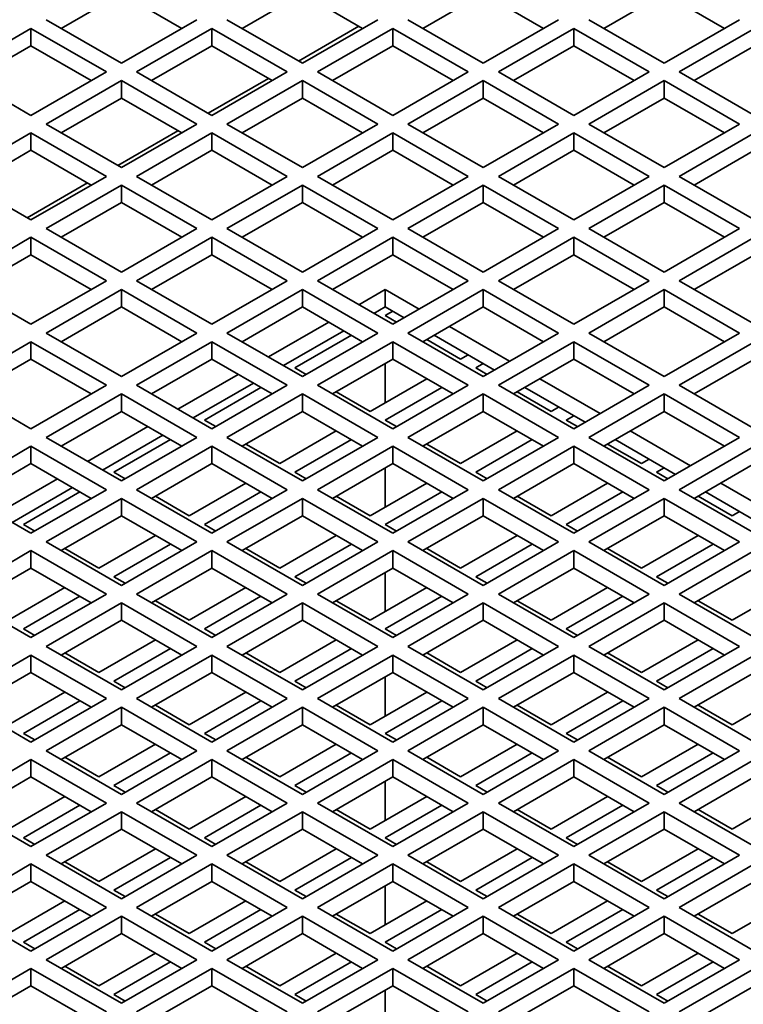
# Model space of a CAD drawing. Header units: millimetres. Extents: x 0 to 5940, y 0 to 4200.
# Tile 42 of 48: x 3105 to 3172, y 3097 to 3190. Entities that reach past the tile are written whole.
import ezdxf

# ---------------------------------------------------------------- set-up
doc = ezdxf.new("R2010")
doc.units = ezdxf.units.MM
doc.header["$LTSCALE"] = 10
doc.layers.add('Spigoli visibili(ISO)', color=7, linetype='Continuous', lineweight=35)

msp = doc.modelspace()

# ---------------------------------------------------------------- linework, layer by layer
at = {"layer": 'Spigoli visibili(ISO)'}
for p, q in [((3114.058, 3191.963), (3108.401, 3188.697)), ((3119.715, 3188.697), (3114.058, 3191.963)), ((3131.029, 3191.963), (3125.372, 3188.697)), ((3136.686, 3188.697), (3131.029, 3191.963)), ((3147.999, 3191.963), (3142.343, 3188.697)), ((3153.656, 3188.697), (3147.999, 3191.963)), ((3164.97, 3191.963), (3159.313, 3188.697)), ((3170.627, 3188.697), (3164.97, 3191.963)), ((3114.058, 3185.431), (3106.987, 3189.514)), ((3121.129, 3189.514), (3114.058, 3185.431)), ((3131.029, 3185.431), (3123.958, 3189.514)), ((3138.1, 3189.514), (3131.029, 3185.431)), ((3147.999, 3185.431), (3140.928, 3189.514)), ((3155.07, 3189.514), (3147.999, 3185.431)), ((3164.97, 3185.431), (3157.899, 3189.514)), ((3172.041, 3189.514), (3164.97, 3185.431)), ((3098.502, 3184.615), (3105.573, 3188.697)), ((3105.573, 3187.064), (3105.573, 3188.697)), ((3105.573, 3188.697), (3112.644, 3184.615)), ((3115.473, 3184.615), (3122.544, 3188.697)), ((3122.544, 3187.064), (3122.544, 3188.697)), ((3122.544, 3188.697), (3129.615, 3184.615)), ((3136.332, 3188.901), (3130.675, 3185.635)), ((3132.443, 3184.615), (3139.514, 3188.697)), ((3139.514, 3187.064), (3139.514, 3188.697)), ((3139.514, 3188.697), (3146.585, 3184.615)), ((3149.414, 3184.615), (3156.485, 3188.697)), ((3156.485, 3187.064), (3156.485, 3188.697)), ((3156.485, 3188.697), (3163.556, 3184.615)), ((3166.384, 3184.615), (3173.455, 3188.697)), ((3105.573, 3187.064), (3099.916, 3183.798)), ((3111.23, 3183.798), (3105.573, 3187.064)), ((3122.544, 3187.064), (3116.887, 3183.798)), ((3128.2, 3183.798), (3122.544, 3187.064)), ((3139.514, 3187.064), (3133.857, 3183.798)), ((3145.171, 3183.798), (3139.514, 3187.064)), ((3156.485, 3187.064), (3150.828, 3183.798)), ((3162.142, 3183.798), (3156.485, 3187.064)), ((3173.455, 3187.064), (3167.798, 3183.798)), ((3105.573, 3180.532), (3098.502, 3184.615)), ((3112.644, 3184.615), (3105.573, 3180.532)), ((3122.544, 3180.532), (3115.473, 3184.615)), ((3127.847, 3184.002), (3122.19, 3180.736)), ((3129.615, 3184.615), (3122.544, 3180.532)), ((3139.514, 3180.532), (3132.443, 3184.615)), ((3146.585, 3184.615), (3139.514, 3180.532)), ((3156.485, 3180.532), (3149.414, 3184.615)), ((3163.556, 3184.615), (3156.485, 3180.532)), ((3173.455, 3180.532), (3166.384, 3184.615)), ((3106.987, 3179.716), (3114.058, 3183.798)), ((3114.058, 3182.165), (3114.058, 3183.798)), ((3114.058, 3183.798), (3121.129, 3179.716)), ((3123.958, 3179.716), (3131.029, 3183.798)), ((3131.029, 3182.165), (3131.029, 3183.798)), ((3131.029, 3183.798), (3138.1, 3179.716)), ((3140.928, 3179.716), (3147.999, 3183.798)), ((3147.999, 3182.165), (3147.999, 3183.798)), ((3147.999, 3183.798), (3155.07, 3179.716)), ((3157.899, 3179.716), (3164.97, 3183.798)), ((3164.97, 3182.165), (3164.97, 3183.798)), ((3164.97, 3183.798), (3172.041, 3179.716)), ((3114.058, 3182.165), (3108.401, 3178.899)), ((3119.715, 3178.899), (3114.058, 3182.165)), ((3131.029, 3182.165), (3125.372, 3178.899)), ((3136.686, 3178.899), (3131.029, 3182.165)), ((3147.999, 3182.165), (3142.343, 3178.899)), ((3153.656, 3178.899), (3147.999, 3182.165)), ((3164.97, 3182.165), (3159.313, 3178.899)), ((3170.627, 3178.899), (3164.97, 3182.165)), ((3114.058, 3175.633), (3106.987, 3179.716)), ((3121.129, 3179.716), (3114.058, 3175.633)), ((3131.029, 3175.633), (3123.958, 3179.716)), ((3138.1, 3179.716), (3131.029, 3175.633)), ((3147.999, 3175.633), (3140.928, 3179.716)), ((3155.07, 3179.716), (3147.999, 3175.633)), ((3164.97, 3175.633), (3157.899, 3179.716)), ((3172.041, 3179.716), (3164.97, 3175.633)), ((3098.502, 3174.817), (3105.573, 3178.899)), ((3105.573, 3177.266), (3105.573, 3178.899)), ((3105.573, 3178.899), (3112.644, 3174.817)), ((3119.362, 3179.103), (3113.705, 3175.837)), ((3115.473, 3174.817), (3122.544, 3178.899)), ((3122.544, 3177.266), (3122.544, 3178.899)), ((3122.544, 3178.899), (3129.615, 3174.817)), ((3132.443, 3174.817), (3139.514, 3178.899)), ((3139.514, 3177.266), (3139.514, 3178.899)), ((3139.514, 3178.899), (3146.585, 3174.817)), ((3149.414, 3174.817), (3156.485, 3178.899)), ((3156.485, 3177.266), (3156.485, 3178.899)), ((3156.485, 3178.899), (3163.556, 3174.817)), ((3166.384, 3174.817), (3173.455, 3178.899)), ((3105.573, 3177.266), (3099.916, 3174)), ((3111.23, 3174), (3105.573, 3177.266)), ((3122.544, 3177.266), (3116.887, 3174)), ((3128.2, 3174), (3122.544, 3177.266)), ((3139.514, 3177.266), (3133.857, 3174)), ((3145.171, 3174), (3139.514, 3177.266)), ((3156.485, 3177.266), (3150.828, 3174)), ((3162.142, 3174), (3156.485, 3177.266)), ((3173.455, 3177.266), (3167.798, 3174)), ((3105.573, 3170.734), (3098.502, 3174.817)), ((3112.644, 3174.817), (3105.573, 3170.734)), ((3122.544, 3170.734), (3115.473, 3174.817)), ((3129.615, 3174.817), (3122.544, 3170.734)), ((3139.514, 3170.734), (3132.443, 3174.817)), ((3146.585, 3174.817), (3139.514, 3170.734)), ((3156.485, 3170.734), (3149.414, 3174.817)), ((3163.556, 3174.817), (3156.485, 3170.734)), ((3173.455, 3170.734), (3166.384, 3174.817)), ((3110.876, 3174.204), (3105.219, 3170.938)), ((3106.987, 3169.918), (3114.058, 3174)), ((3114.058, 3172.367), (3114.058, 3174)), ((3114.058, 3174), (3121.129, 3169.918)), ((3123.958, 3169.918), (3131.029, 3174)), ((3131.029, 3172.367), (3131.029, 3174)), ((3131.029, 3174), (3138.1, 3169.918)), ((3140.928, 3169.918), (3147.999, 3174)), ((3147.999, 3172.367), (3147.999, 3174)), ((3147.999, 3174), (3155.07, 3169.918)), ((3157.899, 3169.918), (3164.97, 3174)), ((3164.97, 3172.367), (3164.97, 3174)), ((3164.97, 3174), (3172.041, 3169.918)), ((3114.058, 3172.367), (3108.401, 3169.101)), ((3119.715, 3169.101), (3114.058, 3172.367)), ((3131.029, 3172.367), (3125.372, 3169.101)), ((3136.686, 3169.101), (3131.029, 3172.367)), ((3147.999, 3172.367), (3142.343, 3169.101)), ((3153.656, 3169.101), (3147.999, 3172.367)), ((3164.97, 3172.367), (3159.313, 3169.101)), ((3170.627, 3169.101), (3164.97, 3172.367)), ((3098.502, 3165.019), (3105.573, 3169.101)), ((3105.573, 3167.468), (3105.573, 3169.101)), ((3105.573, 3169.101), (3112.644, 3165.019)), ((3114.058, 3165.835), (3106.987, 3169.918)), ((3121.129, 3169.918), (3114.058, 3165.835)), ((3115.473, 3165.019), (3122.544, 3169.101)), ((3122.544, 3167.468), (3122.544, 3169.101)), ((3122.544, 3169.101), (3129.615, 3165.019)), ((3131.029, 3165.835), (3123.958, 3169.918)), ((3138.1, 3169.918), (3131.029, 3165.835)), ((3132.443, 3165.019), (3139.514, 3169.101)), ((3139.514, 3167.468), (3139.514, 3169.101)), ((3139.514, 3169.101), (3146.585, 3165.019)), ((3147.999, 3165.835), (3140.928, 3169.918)), ((3155.07, 3169.918), (3147.999, 3165.835)), ((3149.414, 3165.019), (3156.485, 3169.101)), ((3156.485, 3167.468), (3156.485, 3169.101)), ((3156.485, 3169.101), (3163.556, 3165.019)), ((3164.97, 3165.835), (3157.899, 3169.918)), ((3172.041, 3169.918), (3164.97, 3165.835)), ((3166.384, 3165.019), (3173.455, 3169.101)), ((3105.573, 3167.468), (3099.916, 3164.202)), ((3111.23, 3164.202), (3105.573, 3167.468)), ((3122.544, 3167.468), (3116.887, 3164.202)), ((3128.2, 3164.202), (3122.544, 3167.468)), ((3139.514, 3167.468), (3133.857, 3164.202)), ((3145.171, 3164.202), (3139.514, 3167.468)), ((3156.485, 3167.468), (3150.828, 3164.202)), ((3162.142, 3164.202), (3156.485, 3167.468)), ((3173.455, 3167.468), (3167.798, 3164.202)), ((3105.573, 3160.936), (3098.502, 3165.019)), ((3112.644, 3165.019), (3105.573, 3160.936)), ((3122.544, 3160.936), (3115.473, 3165.019)), ((3129.615, 3165.019), (3122.544, 3160.936)), ((3139.514, 3160.936), (3132.443, 3165.019)), ((3146.585, 3165.019), (3139.514, 3160.936)), ((3156.485, 3160.936), (3149.414, 3165.019)), ((3163.556, 3165.019), (3156.485, 3160.936)), ((3173.455, 3160.936), (3166.384, 3165.019)), ((3106.987, 3160.12), (3114.058, 3164.202)), ((3114.058, 3162.569), (3114.058, 3164.202)), ((3114.058, 3164.202), (3121.129, 3160.12)), ((3123.958, 3160.12), (3131.029, 3164.202)), ((3131.029, 3162.569), (3131.029, 3164.202)), ((3131.029, 3164.202), (3138.1, 3160.12)), ((3136.332, 3162.773), (3138.807, 3164.202)), ((3138.807, 3164.202), (3141.989, 3162.365)), ((3138.807, 3164.202), (3138.807, 3162.569)), ((3140.928, 3160.12), (3147.999, 3164.202)), ((3147.999, 3162.569), (3147.999, 3164.202)), ((3147.999, 3164.202), (3155.07, 3160.12)), ((3157.899, 3160.12), (3164.97, 3164.202)), ((3164.97, 3162.569), (3164.97, 3164.202)), ((3164.97, 3164.202), (3172.041, 3160.12)), ((3114.058, 3162.569), (3108.401, 3159.303)), ((3119.715, 3159.303), (3114.058, 3162.569)), ((3131.029, 3162.569), (3125.372, 3159.303)), ((3136.686, 3159.303), (3131.029, 3162.569)), ((3138.807, 3162.569), (3137.746, 3161.957)), ((3140.575, 3161.549), (3138.807, 3162.569)), ((3138.807, 3161.753), (3139.514, 3162.161)), ((3139.868, 3161.14), (3138.807, 3161.753)), ((3147.999, 3162.569), (3142.343, 3159.303)), ((3153.656, 3159.303), (3147.999, 3162.569)), ((3164.97, 3162.569), (3159.313, 3159.303)), ((3170.627, 3159.303), (3164.97, 3162.569)), ((3127.847, 3157.874), (3133.504, 3161.14)), ((3114.058, 3156.037), (3106.987, 3160.12)), ((3121.129, 3160.12), (3114.058, 3156.037)), ((3131.029, 3156.037), (3123.958, 3160.12)), ((3134.918, 3160.324), (3129.261, 3157.058)), ((3130.322, 3156.854), (3135.625, 3159.916)), ((3138.1, 3160.12), (3131.029, 3156.037)), ((3147.999, 3156.037), (3140.928, 3160.12)), ((3149.06, 3156.65), (3143.403, 3159.916)), ((3144.817, 3160.732), (3150.474, 3157.466)), ((3155.07, 3160.12), (3147.999, 3156.037)), ((3164.97, 3156.037), (3157.899, 3160.12)), ((3172.041, 3160.12), (3164.97, 3156.037)), ((3098.502, 3155.221), (3105.573, 3159.303)), ((3105.573, 3157.67), (3105.573, 3159.303)), ((3105.573, 3159.303), (3112.644, 3155.221)), ((3115.473, 3155.221), (3122.544, 3159.303)), ((3122.544, 3157.67), (3122.544, 3159.303)), ((3122.544, 3159.303), (3129.615, 3155.221)), ((3132.443, 3155.221), (3139.514, 3159.303)), ((3139.514, 3157.67), (3139.514, 3159.303)), ((3139.514, 3159.303), (3146.585, 3155.221)), ((3145.878, 3157.67), (3142.696, 3159.507)), ((3149.414, 3155.221), (3156.485, 3159.303)), ((3156.485, 3157.67), (3156.485, 3159.303)), ((3156.485, 3159.303), (3163.556, 3155.221)), ((3166.384, 3155.221), (3173.455, 3159.303)), ((3146.585, 3158.079), (3145.878, 3157.67)), ((3105.573, 3157.67), (3099.916, 3154.404)), ((3111.23, 3154.404), (3105.573, 3157.67)), ((3122.544, 3157.67), (3116.887, 3154.404)), ((3128.2, 3154.404), (3122.544, 3157.67)), ((3139.514, 3157.67), (3133.857, 3154.404)), ((3138.807, 3157.262), (3138.807, 3153.588)), ((3145.171, 3154.404), (3139.514, 3157.67)), ((3147.292, 3156.854), (3147.999, 3157.262)), ((3156.485, 3157.67), (3150.828, 3154.404)), ((3162.142, 3154.404), (3156.485, 3157.67)), ((3173.455, 3157.67), (3167.798, 3154.404)), ((3119.362, 3152.975), (3125.018, 3156.241)), ((3131.382, 3156.241), (3130.322, 3156.854)), ((3148.353, 3156.241), (3147.292, 3156.854)), ((3126.433, 3155.425), (3120.776, 3152.159)), ((3142.696, 3155.833), (3137.393, 3152.771)), ((3153.303, 3155.833), (3158.96, 3152.567)), ((3105.573, 3151.138), (3098.502, 3155.221)), ((3112.644, 3155.221), (3105.573, 3151.138)), ((3106.987, 3150.322), (3114.058, 3154.404)), ((3114.058, 3152.771), (3114.058, 3154.404)), ((3114.058, 3154.404), (3121.129, 3150.322)), ((3122.544, 3151.138), (3115.473, 3155.221)), ((3121.836, 3151.955), (3127.14, 3155.017)), ((3129.615, 3155.221), (3122.544, 3151.138)), ((3123.958, 3150.322), (3131.029, 3154.404)), ((3131.029, 3152.771), (3131.029, 3154.404)), ((3131.029, 3154.404), (3138.1, 3150.322)), ((3139.514, 3151.138), (3132.443, 3155.221)), ((3137.393, 3152.771), (3134.211, 3154.608)), ((3138.807, 3151.955), (3144.11, 3155.017)), ((3146.585, 3155.221), (3139.514, 3151.138)), ((3140.928, 3150.322), (3147.999, 3154.404)), ((3147.999, 3152.771), (3147.999, 3154.404)), ((3147.999, 3154.404), (3155.07, 3150.322)), ((3156.485, 3151.138), (3149.414, 3155.221)), ((3154.363, 3152.771), (3151.181, 3154.608)), ((3157.545, 3151.751), (3151.889, 3155.017)), ((3163.556, 3155.221), (3156.485, 3151.138)), ((3157.899, 3150.322), (3164.97, 3154.404)), ((3164.97, 3152.771), (3164.97, 3154.404)), ((3164.97, 3154.404), (3172.041, 3150.322)), ((3173.455, 3151.138), (3166.384, 3155.221)), ((3114.058, 3152.771), (3108.401, 3149.505)), ((3119.715, 3149.505), (3114.058, 3152.771)), ((3131.029, 3152.771), (3125.372, 3149.505)), ((3136.686, 3149.505), (3131.029, 3152.771)), ((3147.999, 3152.771), (3142.343, 3149.505)), ((3153.656, 3149.505), (3147.999, 3152.771)), ((3155.07, 3153.18), (3154.363, 3152.771)), ((3164.97, 3152.771), (3159.313, 3149.505)), ((3170.627, 3149.505), (3164.97, 3152.771)), ((3122.897, 3151.342), (3121.836, 3151.955)), ((3139.868, 3151.342), (3138.807, 3151.955)), ((3155.778, 3151.955), (3156.485, 3152.363)), ((3156.838, 3151.342), (3155.778, 3151.955)), ((3110.876, 3148.076), (3116.533, 3151.342)), ((3134.211, 3150.934), (3128.908, 3147.872)), ((3151.181, 3150.934), (3145.878, 3147.872)), ((3161.788, 3150.934), (3167.445, 3147.668)), ((3114.058, 3146.239), (3106.987, 3150.322)), ((3117.947, 3150.526), (3112.291, 3147.26)), ((3113.351, 3147.056), (3118.654, 3150.118)), ((3121.129, 3150.322), (3114.058, 3146.239)), ((3131.029, 3146.239), (3123.958, 3150.322)), ((3128.908, 3147.872), (3125.726, 3149.709)), ((3130.322, 3147.056), (3135.625, 3150.118)), ((3138.1, 3150.322), (3131.029, 3146.239)), ((3147.999, 3146.239), (3140.928, 3150.322)), ((3145.878, 3147.872), (3142.696, 3149.709)), ((3147.292, 3147.056), (3152.596, 3150.118)), ((3155.07, 3150.322), (3147.999, 3146.239)), ((3164.97, 3146.239), (3157.899, 3150.322)), ((3162.849, 3147.872), (3159.667, 3149.709)), ((3166.031, 3146.852), (3160.374, 3150.118)), ((3172.041, 3150.322), (3164.97, 3146.239)), ((3098.502, 3145.423), (3105.573, 3149.505)), ((3105.573, 3147.872), (3105.573, 3149.505)), ((3105.573, 3149.505), (3112.644, 3145.423)), ((3115.473, 3145.423), (3122.544, 3149.505)), ((3122.544, 3147.872), (3122.544, 3149.505)), ((3122.544, 3149.505), (3129.615, 3145.423)), ((3132.443, 3145.423), (3139.514, 3149.505)), ((3139.514, 3147.872), (3139.514, 3149.505)), ((3139.514, 3149.505), (3146.585, 3145.423)), ((3149.414, 3145.423), (3156.485, 3149.505)), ((3156.485, 3147.872), (3156.485, 3149.505)), ((3156.485, 3149.505), (3163.556, 3145.423)), ((3166.384, 3145.423), (3173.455, 3149.505)), ((3105.573, 3147.872), (3099.916, 3144.606)), ((3111.23, 3144.606), (3105.573, 3147.872)), ((3122.544, 3147.872), (3116.887, 3144.606)), ((3128.2, 3144.606), (3122.544, 3147.872)), ((3139.514, 3147.872), (3133.857, 3144.606)), ((3145.171, 3144.606), (3139.514, 3147.872)), ((3156.485, 3147.872), (3150.828, 3144.606)), ((3162.142, 3144.606), (3156.485, 3147.872)), ((3163.556, 3148.281), (3162.849, 3147.872)), ((3173.455, 3147.872), (3167.798, 3144.606)), ((3114.412, 3146.443), (3113.351, 3147.056)), ((3131.382, 3146.443), (3130.322, 3147.056)), ((3138.807, 3147.464), (3138.807, 3143.79)), ((3148.353, 3146.443), (3147.292, 3147.056)), ((3164.263, 3147.056), (3164.97, 3147.464)), ((3165.324, 3146.443), (3164.263, 3147.056)), ((3102.391, 3143.177), (3108.048, 3146.443)), ((3125.726, 3146.035), (3120.422, 3142.973)), ((3142.696, 3146.035), (3137.393, 3142.973)), ((3159.667, 3146.035), (3154.363, 3142.973)), ((3170.273, 3146.035), (3175.93, 3142.769)), ((3105.573, 3141.34), (3098.502, 3145.423)), ((3109.462, 3145.627), (3103.805, 3142.361)), ((3104.866, 3142.157), (3110.169, 3145.219)), ((3112.644, 3145.423), (3105.573, 3141.34)), ((3122.544, 3141.34), (3115.473, 3145.423)), ((3121.836, 3142.157), (3127.14, 3145.219)), ((3129.615, 3145.423), (3122.544, 3141.34)), ((3139.514, 3141.34), (3132.443, 3145.423)), ((3138.807, 3142.157), (3144.11, 3145.219)), ((3146.585, 3145.423), (3139.514, 3141.34)), ((3156.485, 3141.34), (3149.414, 3145.423)), ((3155.778, 3142.157), (3161.081, 3145.219)), ((3163.556, 3145.423), (3156.485, 3141.34)), ((3173.455, 3141.34), (3166.384, 3145.423)), ((3174.516, 3141.953), (3168.859, 3145.219)), ((3106.987, 3140.524), (3114.058, 3144.606)), ((3114.058, 3142.973), (3114.058, 3144.606)), ((3114.058, 3144.606), (3121.129, 3140.524)), ((3120.422, 3142.973), (3117.24, 3144.81)), ((3123.958, 3140.524), (3131.029, 3144.606)), ((3131.029, 3142.973), (3131.029, 3144.606)), ((3131.029, 3144.606), (3138.1, 3140.524)), ((3137.393, 3142.973), (3134.211, 3144.81)), ((3140.928, 3140.524), (3147.999, 3144.606)), ((3147.999, 3142.973), (3147.999, 3144.606)), ((3147.999, 3144.606), (3155.07, 3140.524)), ((3154.363, 3142.973), (3151.181, 3144.81)), ((3157.899, 3140.524), (3164.97, 3144.606)), ((3164.97, 3142.973), (3164.97, 3144.606)), ((3164.97, 3144.606), (3172.041, 3140.524)), ((3171.334, 3142.973), (3168.152, 3144.81)), ((3172.041, 3143.382), (3171.334, 3142.973)), ((3114.058, 3142.973), (3108.401, 3139.707)), ((3119.715, 3139.707), (3114.058, 3142.973)), ((3131.029, 3142.973), (3125.372, 3139.707)), ((3136.686, 3139.707), (3131.029, 3142.973)), ((3147.999, 3142.973), (3142.343, 3139.707)), ((3153.656, 3139.707), (3147.999, 3142.973)), ((3164.97, 3142.973), (3159.313, 3139.707)), ((3170.627, 3139.707), (3164.97, 3142.973)), ((3105.927, 3141.544), (3104.866, 3142.157)), ((3122.897, 3141.544), (3121.836, 3142.157)), ((3139.868, 3141.544), (3138.807, 3142.157)), ((3156.838, 3141.544), (3155.778, 3142.157)), ((3114.058, 3136.441), (3106.987, 3140.524)), ((3117.24, 3141.136), (3111.937, 3138.074)), ((3121.129, 3140.524), (3114.058, 3136.441)), ((3131.029, 3136.441), (3123.958, 3140.524)), ((3134.211, 3141.136), (3128.908, 3138.074)), ((3138.1, 3140.524), (3131.029, 3136.441)), ((3147.999, 3136.441), (3140.928, 3140.524)), ((3151.181, 3141.136), (3145.878, 3138.074)), ((3155.07, 3140.524), (3147.999, 3136.441)), ((3164.97, 3136.441), (3157.899, 3140.524)), ((3168.152, 3141.136), (3162.849, 3138.074)), ((3172.041, 3140.524), (3164.97, 3136.441)), ((3098.502, 3135.625), (3105.573, 3139.707)), ((3105.573, 3138.074), (3105.573, 3139.707)), ((3105.573, 3139.707), (3112.644, 3135.625)), ((3111.937, 3138.074), (3108.755, 3139.911)), ((3113.351, 3137.258), (3118.654, 3140.32)), ((3115.473, 3135.625), (3122.544, 3139.707)), ((3122.544, 3138.074), (3122.544, 3139.707)), ((3122.544, 3139.707), (3129.615, 3135.625)), ((3128.908, 3138.074), (3125.726, 3139.911)), ((3130.322, 3137.258), (3135.625, 3140.32)), ((3132.443, 3135.625), (3139.514, 3139.707)), ((3139.514, 3138.074), (3139.514, 3139.707)), ((3139.514, 3139.707), (3146.585, 3135.625)), ((3145.878, 3138.074), (3142.696, 3139.911)), ((3147.292, 3137.258), (3152.596, 3140.32)), ((3149.414, 3135.625), (3156.485, 3139.707)), ((3156.485, 3138.074), (3156.485, 3139.707)), ((3156.485, 3139.707), (3163.556, 3135.625)), ((3162.849, 3138.074), (3159.667, 3139.911)), ((3164.263, 3137.258), (3169.566, 3140.32)), ((3166.384, 3135.625), (3173.455, 3139.707)), ((3105.573, 3138.074), (3099.916, 3134.808)), ((3111.23, 3134.808), (3105.573, 3138.074)), ((3122.544, 3138.074), (3116.887, 3134.808)), ((3128.2, 3134.808), (3122.544, 3138.074)), ((3139.514, 3138.074), (3133.857, 3134.808)), ((3145.171, 3134.808), (3139.514, 3138.074)), ((3156.485, 3138.074), (3150.828, 3134.808)), ((3162.142, 3134.808), (3156.485, 3138.074)), ((3173.455, 3138.074), (3167.798, 3134.808)), ((3114.412, 3136.645), (3113.351, 3137.258)), ((3131.382, 3136.645), (3130.322, 3137.258)), ((3138.807, 3137.666), (3138.807, 3133.992)), ((3148.353, 3136.645), (3147.292, 3137.258)), ((3165.324, 3136.645), (3164.263, 3137.258)), ((3108.755, 3136.237), (3103.452, 3133.175)), ((3125.726, 3136.237), (3120.422, 3133.175)), ((3142.696, 3136.237), (3137.393, 3133.175)), ((3159.667, 3136.237), (3154.363, 3133.175)), ((3176.637, 3136.237), (3171.334, 3133.175)), ((3105.573, 3131.542), (3098.502, 3135.625)), ((3104.866, 3132.359), (3110.169, 3135.421)), ((3112.644, 3135.625), (3105.573, 3131.542)), ((3122.544, 3131.542), (3115.473, 3135.625)), ((3120.422, 3133.175), (3117.24, 3135.012)), ((3121.836, 3132.359), (3127.14, 3135.421)), ((3129.615, 3135.625), (3122.544, 3131.542)), ((3139.514, 3131.542), (3132.443, 3135.625)), ((3137.393, 3133.175), (3134.211, 3135.012)), ((3138.807, 3132.359), (3144.11, 3135.421)), ((3146.585, 3135.625), (3139.514, 3131.542)), ((3156.485, 3131.542), (3149.414, 3135.625)), ((3154.363, 3133.175), (3151.181, 3135.012)), ((3155.778, 3132.359), (3161.081, 3135.421)), ((3163.556, 3135.625), (3156.485, 3131.542)), ((3173.455, 3131.542), (3166.384, 3135.625)), ((3171.334, 3133.175), (3168.152, 3135.012)), ((3106.987, 3130.726), (3114.058, 3134.808)), ((3114.058, 3133.175), (3114.058, 3134.808)), ((3114.058, 3134.808), (3121.129, 3130.726)), ((3123.958, 3130.726), (3131.029, 3134.808)), ((3131.029, 3133.175), (3131.029, 3134.808)), ((3131.029, 3134.808), (3138.1, 3130.726)), ((3140.928, 3130.726), (3147.999, 3134.808)), ((3147.999, 3133.175), (3147.999, 3134.808)), ((3147.999, 3134.808), (3155.07, 3130.726)), ((3157.899, 3130.726), (3164.97, 3134.808)), ((3164.97, 3133.175), (3164.97, 3134.808)), ((3164.97, 3134.808), (3172.041, 3130.726)), ((3114.058, 3133.175), (3108.401, 3129.909)), ((3119.715, 3129.909), (3114.058, 3133.175)), ((3131.029, 3133.175), (3125.372, 3129.909)), ((3136.686, 3129.909), (3131.029, 3133.175)), ((3147.999, 3133.175), (3142.343, 3129.909)), ((3153.656, 3129.909), (3147.999, 3133.175)), ((3164.97, 3133.175), (3159.313, 3129.909)), ((3170.627, 3129.909), (3164.97, 3133.175)), ((3105.927, 3131.746), (3104.866, 3132.359)), ((3122.897, 3131.746), (3121.836, 3132.359)), ((3139.868, 3131.746), (3138.807, 3132.359)), ((3156.838, 3131.746), (3155.778, 3132.359)), ((3117.24, 3131.338), (3111.937, 3128.276)), ((3134.211, 3131.338), (3128.908, 3128.276)), ((3151.181, 3131.338), (3145.878, 3128.276)), ((3168.152, 3131.338), (3162.849, 3128.276)), ((3114.058, 3126.643), (3106.987, 3130.726)), ((3113.351, 3127.46), (3118.654, 3130.522)), ((3121.129, 3130.726), (3114.058, 3126.643)), ((3131.029, 3126.643), (3123.958, 3130.726)), ((3130.322, 3127.46), (3135.625, 3130.522)), ((3138.1, 3130.726), (3131.029, 3126.643)), ((3147.999, 3126.643), (3140.928, 3130.726)), ((3147.292, 3127.46), (3152.596, 3130.522)), ((3155.07, 3130.726), (3147.999, 3126.643)), ((3164.97, 3126.643), (3157.899, 3130.726)), ((3164.263, 3127.46), (3169.566, 3130.522)), ((3172.041, 3130.726), (3164.97, 3126.643)), ((3098.502, 3125.827), (3105.573, 3129.909)), ((3105.573, 3128.276), (3105.573, 3129.909)), ((3105.573, 3129.909), (3112.644, 3125.827)), ((3111.937, 3128.276), (3108.755, 3130.113)), ((3115.473, 3125.827), (3122.544, 3129.909)), ((3122.544, 3128.276), (3122.544, 3129.909)), ((3122.544, 3129.909), (3129.615, 3125.827)), ((3128.908, 3128.276), (3125.726, 3130.113)), ((3132.443, 3125.827), (3139.514, 3129.909)), ((3139.514, 3128.276), (3139.514, 3129.909)), ((3139.514, 3129.909), (3146.585, 3125.827)), ((3145.878, 3128.276), (3142.696, 3130.113)), ((3149.414, 3125.827), (3156.485, 3129.909)), ((3156.485, 3128.276), (3156.485, 3129.909)), ((3156.485, 3129.909), (3163.556, 3125.827)), ((3162.849, 3128.276), (3159.667, 3130.113)), ((3166.384, 3125.827), (3173.455, 3129.909)), ((3105.573, 3128.276), (3099.916, 3125.01)), ((3111.23, 3125.01), (3105.573, 3128.276)), ((3122.544, 3128.276), (3116.887, 3125.01)), ((3128.2, 3125.01), (3122.544, 3128.276)), ((3139.514, 3128.276), (3133.857, 3125.01)), ((3138.807, 3127.868), (3138.807, 3124.194)), ((3145.171, 3125.01), (3139.514, 3128.276)), ((3156.485, 3128.276), (3150.828, 3125.01)), ((3162.142, 3125.01), (3156.485, 3128.276)), ((3173.455, 3128.276), (3167.798, 3125.01)), ((3114.412, 3126.848), (3113.351, 3127.46)), ((3131.382, 3126.848), (3130.322, 3127.46)), ((3148.353, 3126.848), (3147.292, 3127.46)), ((3165.324, 3126.848), (3164.263, 3127.46)), ((3105.573, 3121.744), (3098.502, 3125.827)), ((3108.755, 3126.439), (3103.452, 3123.377)), ((3112.644, 3125.827), (3105.573, 3121.744)), ((3122.544, 3121.744), (3115.473, 3125.827)), ((3125.726, 3126.439), (3120.422, 3123.377)), ((3129.615, 3125.827), (3122.544, 3121.744)), ((3139.514, 3121.744), (3132.443, 3125.827)), ((3142.696, 3126.439), (3137.393, 3123.377)), ((3146.585, 3125.827), (3139.514, 3121.744)), ((3156.485, 3121.744), (3149.414, 3125.827)), ((3159.667, 3126.439), (3154.363, 3123.377)), ((3163.556, 3125.827), (3156.485, 3121.744)), ((3173.455, 3121.744), (3166.384, 3125.827)), ((3176.637, 3126.439), (3171.334, 3123.377)), ((3104.866, 3122.561), (3110.169, 3125.623)), ((3106.987, 3120.928), (3114.058, 3125.01)), ((3114.058, 3123.377), (3114.058, 3125.01)), ((3114.058, 3125.01), (3121.129, 3120.928)), ((3120.422, 3123.377), (3117.24, 3125.215)), ((3121.836, 3122.561), (3127.14, 3125.623)), ((3123.958, 3120.928), (3131.029, 3125.01)), ((3131.029, 3123.377), (3131.029, 3125.01)), ((3131.029, 3125.01), (3138.1, 3120.928)), ((3137.393, 3123.377), (3134.211, 3125.215)), ((3138.807, 3122.561), (3144.11, 3125.623)), ((3140.928, 3120.928), (3147.999, 3125.01)), ((3147.999, 3123.377), (3147.999, 3125.01)), ((3147.999, 3125.01), (3155.07, 3120.928)), ((3154.363, 3123.377), (3151.181, 3125.215)), ((3155.778, 3122.561), (3161.081, 3125.623)), ((3157.899, 3120.928), (3164.97, 3125.01)), ((3164.97, 3123.377), (3164.97, 3125.01)), ((3164.97, 3125.01), (3172.041, 3120.928)), ((3171.334, 3123.377), (3168.152, 3125.215)), ((3114.058, 3123.377), (3108.401, 3120.111)), ((3119.715, 3120.111), (3114.058, 3123.377)), ((3131.029, 3123.377), (3125.372, 3120.111)), ((3136.686, 3120.111), (3131.029, 3123.377)), ((3147.999, 3123.377), (3142.343, 3120.111)), ((3153.656, 3120.111), (3147.999, 3123.377)), ((3164.97, 3123.377), (3159.313, 3120.111)), ((3170.627, 3120.111), (3164.97, 3123.377)), ((3105.927, 3121.949), (3104.866, 3122.561)), ((3122.897, 3121.949), (3121.836, 3122.561)), ((3139.868, 3121.949), (3138.807, 3122.561)), ((3156.838, 3121.949), (3155.778, 3122.561)), ((3117.24, 3121.54), (3111.937, 3118.478)), ((3134.211, 3121.54), (3128.908, 3118.478)), ((3151.181, 3121.54), (3145.878, 3118.478)), ((3168.152, 3121.54), (3162.849, 3118.478)), ((3114.058, 3116.845), (3106.987, 3120.928)), ((3111.937, 3118.478), (3108.755, 3120.316)), ((3113.351, 3117.662), (3118.654, 3120.724)), ((3121.129, 3120.928), (3114.058, 3116.845)), ((3131.029, 3116.845), (3123.958, 3120.928)), ((3128.908, 3118.478), (3125.726, 3120.316)), ((3130.322, 3117.662), (3135.625, 3120.724)), ((3138.1, 3120.928), (3131.029, 3116.845)), ((3147.999, 3116.845), (3140.928, 3120.928)), ((3145.878, 3118.478), (3142.696, 3120.316)), ((3147.292, 3117.662), (3152.596, 3120.724)), ((3155.07, 3120.928), (3147.999, 3116.845)), ((3164.97, 3116.845), (3157.899, 3120.928)), ((3162.849, 3118.478), (3159.667, 3120.316)), ((3164.263, 3117.662), (3169.566, 3120.724)), ((3172.041, 3120.928), (3164.97, 3116.845)), ((3098.502, 3116.029), (3105.573, 3120.111)), ((3105.573, 3118.478), (3105.573, 3120.111)), ((3105.573, 3120.111), (3112.644, 3116.029)), ((3115.473, 3116.029), (3122.544, 3120.111)), ((3122.544, 3118.478), (3122.544, 3120.111)), ((3122.544, 3120.111), (3129.615, 3116.029)), ((3132.443, 3116.029), (3139.514, 3120.111)), ((3139.514, 3118.478), (3139.514, 3120.111)), ((3139.514, 3120.111), (3146.585, 3116.029)), ((3149.414, 3116.029), (3156.485, 3120.111)), ((3156.485, 3118.478), (3156.485, 3120.111)), ((3156.485, 3120.111), (3163.556, 3116.029)), ((3166.384, 3116.029), (3173.455, 3120.111)), ((3105.573, 3118.478), (3099.916, 3115.212)), ((3111.23, 3115.212), (3105.573, 3118.478)), ((3122.544, 3118.478), (3116.887, 3115.212)), ((3128.2, 3115.212), (3122.544, 3118.478)), ((3139.514, 3118.478), (3133.857, 3115.212)), ((3145.171, 3115.212), (3139.514, 3118.478)), ((3156.485, 3118.478), (3150.828, 3115.212)), ((3162.142, 3115.212), (3156.485, 3118.478)), ((3173.455, 3118.478), (3167.798, 3115.212)), ((3114.412, 3117.05), (3113.351, 3117.662)), ((3131.382, 3117.05), (3130.322, 3117.662)), ((3138.807, 3118.07), (3138.807, 3114.396)), ((3148.353, 3117.05), (3147.292, 3117.662)), ((3165.324, 3117.05), (3164.263, 3117.662)), ((3108.755, 3116.641), (3103.452, 3113.579)), ((3125.726, 3116.641), (3120.422, 3113.579)), ((3142.696, 3116.641), (3137.393, 3113.579)), ((3159.667, 3116.641), (3154.363, 3113.579)), ((3176.637, 3116.641), (3171.334, 3113.579)), ((3105.573, 3111.946), (3098.502, 3116.029)), ((3104.866, 3112.763), (3110.169, 3115.825)), ((3112.644, 3116.029), (3105.573, 3111.946)), ((3122.544, 3111.946), (3115.473, 3116.029)), ((3121.836, 3112.763), (3127.14, 3115.825)), ((3129.615, 3116.029), (3122.544, 3111.946)), ((3139.514, 3111.946), (3132.443, 3116.029)), ((3138.807, 3112.763), (3144.11, 3115.825)), ((3146.585, 3116.029), (3139.514, 3111.946)), ((3156.485, 3111.946), (3149.414, 3116.029)), ((3155.778, 3112.763), (3161.081, 3115.825)), ((3163.556, 3116.029), (3156.485, 3111.946)), ((3173.455, 3111.946), (3166.384, 3116.029)), ((3106.987, 3111.13), (3114.058, 3115.212)), ((3114.058, 3113.579), (3114.058, 3115.212)), ((3114.058, 3115.212), (3121.129, 3111.13)), ((3120.422, 3113.579), (3117.24, 3115.417)), ((3123.958, 3111.13), (3131.029, 3115.212)), ((3131.029, 3113.579), (3131.029, 3115.212)), ((3131.029, 3115.212), (3138.1, 3111.13)), ((3137.393, 3113.579), (3134.211, 3115.417)), ((3140.928, 3111.13), (3147.999, 3115.212)), ((3147.999, 3113.579), (3147.999, 3115.212)), ((3147.999, 3115.212), (3155.07, 3111.13)), ((3154.363, 3113.579), (3151.181, 3115.417)), ((3157.899, 3111.13), (3164.97, 3115.212)), ((3164.97, 3113.579), (3164.97, 3115.212)), ((3164.97, 3115.212), (3172.041, 3111.13)), ((3171.334, 3113.579), (3168.152, 3115.417)), ((3105.927, 3112.151), (3104.866, 3112.763)), ((3114.058, 3113.579), (3108.401, 3110.313)), ((3119.715, 3110.313), (3114.058, 3113.579)), ((3122.897, 3112.151), (3121.836, 3112.763)), ((3131.029, 3113.579), (3125.372, 3110.313)), ((3136.686, 3110.313), (3131.029, 3113.579)), ((3139.868, 3112.151), (3138.807, 3112.763)), ((3147.999, 3113.579), (3142.343, 3110.313)), ((3153.656, 3110.313), (3147.999, 3113.579)), ((3156.838, 3112.151), (3155.778, 3112.763)), ((3164.97, 3113.579), (3159.313, 3110.313)), ((3170.627, 3110.313), (3164.97, 3113.579)), ((3114.058, 3107.047), (3106.987, 3111.13)), ((3117.24, 3111.742), (3111.937, 3108.68)), ((3113.351, 3107.864), (3118.654, 3110.926)), ((3121.129, 3111.13), (3114.058, 3107.047)), ((3131.029, 3107.047), (3123.958, 3111.13)), ((3134.211, 3111.742), (3128.908, 3108.68)), ((3130.322, 3107.864), (3135.625, 3110.926)), ((3138.1, 3111.13), (3131.029, 3107.047)), ((3147.999, 3107.047), (3140.928, 3111.13)), ((3151.181, 3111.742), (3145.878, 3108.68)), ((3147.292, 3107.864), (3152.596, 3110.926)), ((3155.07, 3111.13), (3147.999, 3107.047)), ((3164.97, 3107.047), (3157.899, 3111.13)), ((3168.152, 3111.742), (3162.849, 3108.68)), ((3164.263, 3107.864), (3169.566, 3110.926)), ((3172.041, 3111.13), (3164.97, 3107.047)), ((3098.502, 3106.231), (3105.573, 3110.313)), ((3105.573, 3108.68), (3105.573, 3110.313)), ((3105.573, 3110.313), (3112.644, 3106.231)), ((3111.937, 3108.68), (3108.755, 3110.518)), ((3115.473, 3106.231), (3122.544, 3110.313)), ((3122.544, 3108.68), (3122.544, 3110.313)), ((3122.544, 3110.313), (3129.615, 3106.231)), ((3128.908, 3108.68), (3125.726, 3110.518)), ((3132.443, 3106.231), (3139.514, 3110.313)), ((3139.514, 3108.68), (3139.514, 3110.313)), ((3139.514, 3110.313), (3146.585, 3106.231)), ((3145.878, 3108.68), (3142.696, 3110.518)), ((3149.414, 3106.231), (3156.485, 3110.313)), ((3156.485, 3108.68), (3156.485, 3110.313)), ((3156.485, 3110.313), (3163.556, 3106.231)), ((3162.849, 3108.68), (3159.667, 3110.518)), ((3166.384, 3106.231), (3173.455, 3110.313)), ((3105.573, 3108.68), (3099.916, 3105.414)), ((3111.23, 3105.414), (3105.573, 3108.68)), ((3122.544, 3108.68), (3116.887, 3105.414)), ((3128.2, 3105.414), (3122.544, 3108.68)), ((3139.514, 3108.68), (3133.857, 3105.414)), ((3138.807, 3108.272), (3138.807, 3104.598)), ((3145.171, 3105.414), (3139.514, 3108.68)), ((3156.485, 3108.68), (3150.828, 3105.414)), ((3162.142, 3105.414), (3156.485, 3108.68)), ((3173.455, 3108.68), (3167.798, 3105.414)), ((3114.412, 3107.252), (3113.351, 3107.864)), ((3131.382, 3107.252), (3130.322, 3107.864)), ((3148.353, 3107.252), (3147.292, 3107.864)), ((3165.324, 3107.252), (3164.263, 3107.864)), ((3108.755, 3106.843), (3103.452, 3103.781)), ((3125.726, 3106.843), (3120.422, 3103.781)), ((3142.696, 3106.843), (3137.393, 3103.781)), ((3159.667, 3106.843), (3154.363, 3103.781)), ((3176.637, 3106.843), (3171.334, 3103.781)), ((3105.573, 3102.148), (3098.502, 3106.231)), ((3104.866, 3102.965), (3110.169, 3106.027)), ((3112.644, 3106.231), (3105.573, 3102.148)), ((3106.987, 3101.332), (3114.058, 3105.414)), ((3114.058, 3103.781), (3114.058, 3105.414)), ((3114.058, 3105.414), (3121.129, 3101.332)), ((3122.544, 3102.148), (3115.473, 3106.231)), ((3120.422, 3103.781), (3117.24, 3105.619)), ((3121.836, 3102.965), (3127.14, 3106.027)), ((3129.615, 3106.231), (3122.544, 3102.148)), ((3123.958, 3101.332), (3131.029, 3105.414)), ((3131.029, 3103.781), (3131.029, 3105.414)), ((3131.029, 3105.414), (3138.1, 3101.332)), ((3139.514, 3102.148), (3132.443, 3106.231)), ((3137.393, 3103.781), (3134.211, 3105.619)), ((3138.807, 3102.965), (3144.11, 3106.027)), ((3146.585, 3106.231), (3139.514, 3102.148)), ((3140.928, 3101.332), (3147.999, 3105.414)), ((3147.999, 3103.781), (3147.999, 3105.414)), ((3147.999, 3105.414), (3155.07, 3101.332)), ((3156.485, 3102.148), (3149.414, 3106.231)), ((3154.363, 3103.781), (3151.181, 3105.619)), ((3155.778, 3102.965), (3161.081, 3106.027)), ((3163.556, 3106.231), (3156.485, 3102.148)), ((3157.899, 3101.332), (3164.97, 3105.414)), ((3164.97, 3103.781), (3164.97, 3105.414)), ((3164.97, 3105.414), (3172.041, 3101.332)), ((3173.455, 3102.148), (3166.384, 3106.231)), ((3171.334, 3103.781), (3168.152, 3105.619)), ((3114.058, 3103.781), (3108.401, 3100.515)), ((3119.715, 3100.515), (3114.058, 3103.781)), ((3131.029, 3103.781), (3125.372, 3100.515)), ((3136.686, 3100.515), (3131.029, 3103.781)), ((3147.999, 3103.781), (3142.343, 3100.515)), ((3153.656, 3100.515), (3147.999, 3103.781)), ((3164.97, 3103.781), (3159.313, 3100.515)), ((3170.627, 3100.515), (3164.97, 3103.781)), ((3105.927, 3102.353), (3104.866, 3102.965)), ((3122.897, 3102.353), (3121.836, 3102.965)), ((3139.868, 3102.353), (3138.807, 3102.965)), ((3156.838, 3102.353), (3155.778, 3102.965)), ((3117.24, 3101.944), (3111.937, 3098.882)), ((3134.211, 3101.944), (3128.908, 3098.882)), ((3151.181, 3101.944), (3145.878, 3098.882)), ((3168.152, 3101.944), (3162.849, 3098.882)), ((3114.058, 3097.25), (3106.987, 3101.332)), ((3113.351, 3098.066), (3118.654, 3101.128)), ((3121.129, 3101.332), (3114.058, 3097.25)), ((3131.029, 3097.25), (3123.958, 3101.332)), ((3130.322, 3098.066), (3135.625, 3101.128)), ((3138.1, 3101.332), (3131.029, 3097.25)), ((3147.999, 3097.25), (3140.928, 3101.332)), ((3147.292, 3098.066), (3152.596, 3101.128)), ((3155.07, 3101.332), (3147.999, 3097.25)), ((3164.97, 3097.25), (3157.899, 3101.332)), ((3164.263, 3098.066), (3169.566, 3101.128)), ((3172.041, 3101.332), (3164.97, 3097.25)), ((3098.502, 3096.433), (3105.573, 3100.515)), ((3105.573, 3098.882), (3105.573, 3100.515)), ((3105.573, 3100.515), (3112.644, 3096.433)), ((3111.937, 3098.882), (3108.755, 3100.72)), ((3115.473, 3096.433), (3122.544, 3100.515)), ((3122.544, 3098.882), (3122.544, 3100.515)), ((3122.544, 3100.515), (3129.615, 3096.433)), ((3128.908, 3098.882), (3125.726, 3100.72)), ((3132.443, 3096.433), (3139.514, 3100.515)), ((3139.514, 3098.882), (3139.514, 3100.515)), ((3139.514, 3100.515), (3146.585, 3096.433)), ((3145.878, 3098.882), (3142.696, 3100.72)), ((3149.414, 3096.433), (3156.485, 3100.515)), ((3156.485, 3098.882), (3156.485, 3100.515)), ((3156.485, 3100.515), (3163.556, 3096.433)), ((3162.849, 3098.882), (3159.667, 3100.72)), ((3166.384, 3096.433), (3173.455, 3100.515)), ((3105.573, 3098.882), (3099.916, 3095.617)), ((3111.23, 3095.617), (3105.573, 3098.882)), ((3114.412, 3097.454), (3113.351, 3098.066)), ((3122.544, 3098.882), (3116.887, 3095.617)), ((3128.2, 3095.617), (3122.544, 3098.882)), ((3131.382, 3097.454), (3130.322, 3098.066)), ((3139.514, 3098.882), (3133.857, 3095.617)), ((3138.807, 3098.474), (3138.807, 3094.8)), ((3145.171, 3095.617), (3139.514, 3098.882)), ((3148.353, 3097.454), (3147.292, 3098.066)), ((3156.485, 3098.882), (3150.828, 3095.617)), ((3162.142, 3095.617), (3156.485, 3098.882)), ((3165.324, 3097.454), (3164.263, 3098.066)), ((3173.455, 3098.882), (3167.798, 3095.617))]:
    msp.add_line(p, q, dxfattribs=at)

doc.saveas('drawing.dxf')
